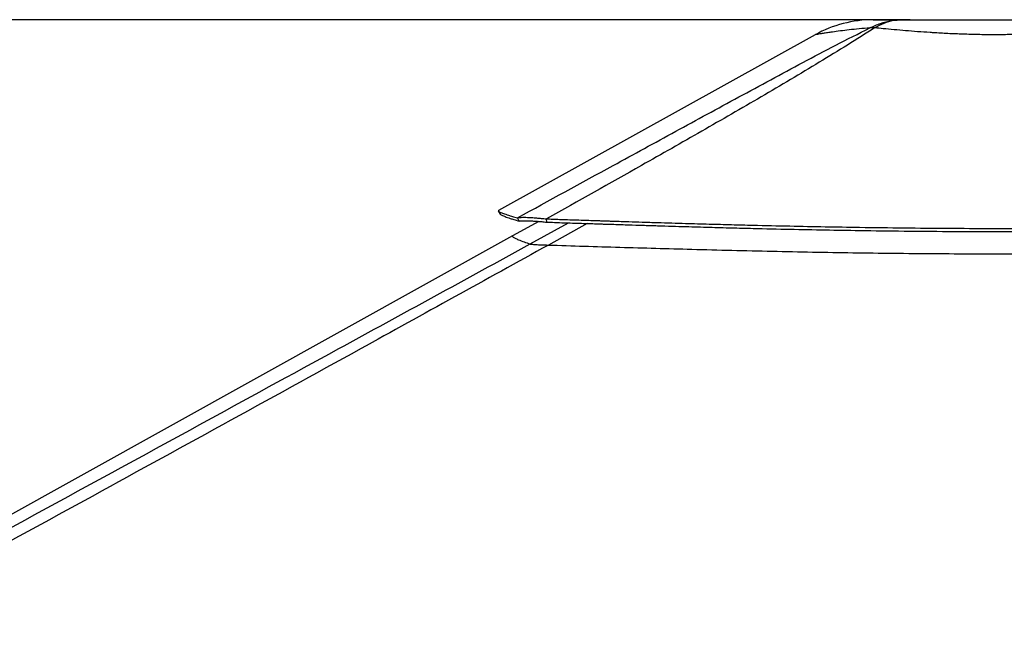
# Model space of a CAD drawing. Header units: millimetres. Extents: x 1591 to 17407, y 888 to 16227.
# Tile 22 of 78: x 5238 to 6322, y 6574 to 7271. Entities that reach past the tile are written whole.
import ezdxf

# ---------------------------------------------------------------- set-up
doc = ezdxf.new("R2010")
doc.units = ezdxf.units.MM
doc.layers.add('COMPONENT_GEOMETRY', color=7, linetype='Continuous')

msp = doc.modelspace()

# ---------------------------------------------------------------- linework, layer by layer
at = {"color": 7, "linetype": 'Continuous', "lineweight": 25, "ltscale": 2}
for p, q in [((6113.5, 7254.4), (5764.9, 7060.8)), ((5809.4, 7048.9), (5780.6, 7032.9)), ((5787.7, 7049.3), (5785.9, 7052.9)), ((5818.3, 7048.1), (5818, 7051.7)), ((5780.6, 7032.9), (4957.5, 6575.7))]:
    msp.add_line(p, q, dxfattribs=at)
at = {"color": 8, "linetype": 'Continuous', "lineweight": 25, "ltscale": 2}
for p, q in [((5799.8, 7024.1), (5842.2, 7047.3)), ((5862.5, 7046.7), (5820, 7022.9))]:
    msp.add_line(p, q, dxfattribs=at)
at = {"color": 7, "linetype": 'Continuous', "lineweight": 25, "ltscale": 2, "flags": 128}
msp.add_lwpolyline([(5764.8, 7060.5), (5765.8, 7058.8), (5766.8, 7057)], dxfattribs=at)
at = {"color": 7, "linetype": 'Continuous', "lineweight": 25, "ltscale": 4}
for centre, radius, start, end in [((6177.6, 7139), 132, 90, 119.0503), ((6176.4, 7212.7), 49.4, 86.9769, 93.0231)]:
    msp.add_arc(centre, radius, start, end, dxfattribs=at)
at = {"color": 7, "linetype": 'Continuous', "lineweight": 25, "ltscale": 2}
for points, knots in [([(6173.8, 7262), (6177.7, 7263.8), (6185.4, 7267.4), (6197.7, 7270.4), (6206.1, 7270.8), (6210.3, 7271)], [0, 0, 0, 0, 0.3304613, 0.6637083, 1, 1, 1, 1]), ([(6177.6, 7271), (6177.8, 7271), (6178.1, 7271), (6180.9, 7271), (6185.3, 7271), (6191.7, 7271), (6199.8, 7271), (6206.8, 7271), (6210.3, 7271)], [0, 0, 0, 0, 0.167048, 0.334737, 0.501952, 0.667847, 0.834267, 1, 1, 1, 1]), ([(6210.3, 7271), (6206.8, 7270.8), (6199.7, 7270.4), (6189.1, 7267.4), (6182.4, 7263.8), (6179, 7262)], [0, 0, 0, 0, 0.336292, 0.669539, 1, 1, 1, 1]), ([(6210.3, 7271), (6214.3, 7271), (6221, 7271), (6231.2, 7271), (6242.9, 7271), (6257.6, 7271), (6275.1, 7271), (6290.1, 7271), (6302.2, 7271), (6312, 7271), (6322.9, 7271), (6335.8, 7271), (6350.4, 7271), (6363.4, 7271), (6374.6, 7271), (6386.2, 7271), (6399.4, 7271), (6408.5, 7271), (6412.9, 7271)], [0, 0, 0, 0, 0.068541, 0.115176, 0.161813, 0.248997, 0.33256, 0.410256, 0.459449, 0.500033, 0.546418, 0.609271, 0.680175, 0.751069, 0.794319, 0.843958, 0.925587, 1, 1, 1, 1]), ([(5785.9, 7052.9), (5821, 7072.1), (5878.9, 7103.7), (5960.1, 7148.1), (6017.9, 7179.6), (6064.7, 7204.9), (6100.2, 7224), (6136.2, 7243.1), (6161.3, 7255.7), (6173.8, 7262)], [0, 0, 0, 0, 0.277695, 0.458139, 0.638581, 0.728875, 0.819168, 0.909591, 1, 1, 1, 1]), ([(6179, 7262), (6169.2, 7255.7), (6149.5, 7243.2), (6118.3, 7224.1), (6086.6, 7205.1), (6043.5, 7179.7), (5988.9, 7148.2), (5910.1, 7103.4), (5852.9, 7071.3), (5818, 7051.7)], [0, 0, 0, 0, 0.089551, 0.179116, 0.26887, 0.358625, 0.538477, 0.718332, 1, 1, 1, 1]), ([(6444.2, 7262), (6440.4, 7261.6), (6432.8, 7260.9), (6422.2, 7260), (6413.3, 7259.2), (6406.2, 7258.6), (6398.9, 7258), (6391.2, 7257.4), (6381.5, 7256.8), (6370.9, 7256.1), (6357.1, 7255.4), (6342.8, 7254.9), (6329.3, 7254.6), (6319.3, 7254.5), (6308.7, 7254.4), (6297.8, 7254.5), (6286.8, 7254.7), (6278.5, 7255), (6270.2, 7255.3), (6261.9, 7255.6), (6253.7, 7256.1), (6246.5, 7256.5), (6237.3, 7257.1), (6226.3, 7257.8), (6213.1, 7258.9), (6200.4, 7260), (6189, 7261.1), (6182.2, 7261.7), (6179, 7262)], [0, 0, 0, 0, 0.055011, 0.110324, 0.138656, 0.167049, 0.195629, 0.224275, 0.255079, 0.302654, 0.33876, 0.399529, 0.448782, 0.474348, 0.499966, 0.555006, 0.582663, 0.610797, 0.638998, 0.667618, 0.696453, 0.72536, 0.744894, 0.796165, 0.847971, 0.900554, 0.953668, 1, 1, 1, 1]), ([(5764.9, 7060.5), (5764.9, 7060.5), (5764.8, 7060.4), (5765.4, 7060), (5766.6, 7059.3), (5768.4, 7058.5), (5770.6, 7057.7), (5773, 7056.8), (5775.6, 7056), (5778.1, 7055.2), (5780.4, 7054.5), (5783, 7053.7), (5784.9, 7053.2), (5785.9, 7052.9)], [0, 0, 0, 0, 0.0078489, 0.1339169, 0.2629871, 0.3960621, 0.4968786, 0.6012405, 0.7102609, 0.7772831, 0.8470774, 0.9206681, 1, 1, 1, 1]), ([(5766.8, 7057), (5766.8, 7057), (5766.8, 7056.9), (5767.3, 7056.5), (5768.5, 7055.8), (5770.3, 7055), (5772.5, 7054.2), (5774.9, 7053.3), (5777.4, 7052.4), (5779.9, 7051.6), (5782.1, 7050.9), (5784.7, 7050.1), (5786.7, 7049.6), (5787.7, 7049.3)], [0, 0, 0, 0, 0.006014, 0.132303, 0.261602, 0.394916, 0.495917, 0.600472, 0.709698, 0.776848, 0.846777, 0.920511, 1, 1, 1, 1]), ([(5785.9, 7052.9), (5787.1, 7053.1), (5789, 7053.4), (5793.2, 7053.5), (5797, 7053.4), (5801.6, 7053.2), (5806.7, 7052.8), (5812.2, 7052.3), (5816.1, 7051.9), (5818, 7051.7)], [0, 0, 0, 0, 0.238364, 0.366381, 0.491327, 0.620537, 0.750446, 0.873243, 1, 1, 1, 1]), ([(5787.7, 7049.3), (5788.8, 7049.4), (5790.5, 7049.7), (5794.4, 7049.7), (5798.1, 7049.7), (5802.4, 7049.5), (5807.3, 7049.1), (5812.6, 7048.7), (5816.4, 7048.3), (5818.3, 7048.1)], [0, 0, 0, 0, 0.239235, 0.367231, 0.491923, 0.620763, 0.750358, 0.873051, 1, 1, 1, 1]), ([(5818, 7051.7), (5820.2, 7051.7), (5824.9, 7051.5), (5832.6, 7051.2), (5841.5, 7050.9), (5851.1, 7050.6), (5860.2, 7050.3), (5868.5, 7050), (5875.5, 7049.8), (5881.5, 7049.6), (5886.8, 7049.4), (5895.7, 7049.1), (5907.9, 7048.7), (5923.9, 7048.2), (5939.7, 7047.7), (5955.7, 7047.3), (5974.6, 7046.7), (5996.5, 7046.1), (6021.3, 7045.4), (6050.8, 7044.7), (6085.2, 7043.9), (6124.2, 7043.1), (6166.2, 7042.4), (6211.2, 7041.8), (6259.5, 7041.4), (6307, 7041.2), (6358.3, 7041.2), (6413.6, 7041.6), (6473.2, 7042.4), (6533.4, 7043.5), (6584.5, 7044.8), (6626.6, 7046.1), (6659.8, 7047.2), (6693.7, 7048.4), (6728.7, 7049.8), (6765.1, 7051.3), (6789.8, 7052.4), (6802.5, 7053)], [0, 0, 0, 0, 0.006631, 0.014557, 0.023791, 0.034233, 0.043897, 0.052034, 0.059644, 0.065369, 0.070697, 0.075849, 0.092793, 0.108069, 0.125091, 0.141209, 0.156776, 0.18317, 0.208079, 0.23214, 0.273167, 0.312549, 0.350677, 0.400326, 0.448841, 0.496596, 0.543867, 0.603733, 0.663715, 0.724303, 0.786083, 0.819146, 0.852928, 0.887531, 0.923333, 0.960579, 1, 1, 1, 1]), ([(5818.3, 7048.1), (5820.4, 7048.1), (5825.1, 7047.9), (5832.8, 7047.6), (5841.8, 7047.3), (5851.3, 7047), (5860.5, 7046.7), (5868.7, 7046.5), (5875.7, 7046.2), (5881.7, 7046), (5887, 7045.9), (5895.9, 7045.6), (5908.1, 7045.2), (5924.1, 7044.7), (5939.9, 7044.2), (5955.8, 7043.7), (5974.8, 7043.2), (5996.7, 7042.5), (6021.4, 7041.9), (6050.9, 7041.1), (6085.3, 7040.3), (6124.3, 7039.6), (6166.3, 7038.9), (6211.3, 7038.3), (6259.5, 7037.9), (6307, 7037.7), (6358.3, 7037.7), (6413.5, 7038.1), (6473.1, 7038.9), (6533.2, 7040), (6584.3, 7041.3), (6626.4, 7042.5), (6659.6, 7043.6), (6693.5, 7044.8), (6728.5, 7046.2), (6764.9, 7047.7), (6789.6, 7048.8), (6802.3, 7049.4)], [0, 0, 0, 0, 0.006631, 0.014557, 0.02379, 0.034233, 0.043897, 0.052033, 0.059643, 0.065368, 0.070696, 0.075848, 0.092791, 0.108067, 0.125089, 0.141207, 0.156774, 0.183167, 0.208076, 0.232137, 0.273164, 0.312547, 0.350675, 0.400326, 0.448842, 0.496598, 0.543871, 0.603738, 0.663722, 0.724311, 0.786091, 0.819153, 0.852935, 0.887536, 0.923338, 0.960581, 1, 1, 1, 1]), ([(4977.1, 6574.5), (5078.9, 6630.1), (5282.6, 6741.3), (5556.7, 6891), (5729.3, 6985.5), (5799.8, 7024.1)], [0, 0, 0, 0, 0.371854, 0.743708, 1, 1, 1, 1]), ([(5799.8, 7024.1), (5799.9, 7024), (5800.3, 7024), (5801.5, 7023.8), (5803.4, 7023.7), (5805.9, 7023.5), (5809.1, 7023.3), (5813.6, 7023.2), (5817.4, 7023), (5820, 7022.9)], [0, 0, 0, 0, 0.132146, 0.264137, 0.397822, 0.531294, 0.651527, 0.771829, 1, 1, 1, 1]), ([(5820, 7022.9), (5846.2, 7022.1), (5898.6, 7020.5), (5966, 7018.6), (6022, 7017.1), (6066.3, 7016.1), (6110.8, 7015.2), (6155.3, 7014.5), (6199.9, 7013.9), (6244.5, 7013.5), (6289.2, 7013.3), (6333.9, 7013.2), (6378.5, 7013.4), (6423.2, 7013.7), (6467.8, 7014.3), (6512.3, 7015), (6556.8, 7015.9), (6601.1, 7017), (6645.3, 7018.3), (6693.4, 7019.9), (6745.2, 7021.9), (6782.1, 7023.4), (6800.6, 7024.2)], [0, 0, 0, 0, 0.081045, 0.162088, 0.207274, 0.252459, 0.297646, 0.342833, 0.38802, 0.433207, 0.478395, 0.523583, 0.568771, 0.61396, 0.659148, 0.704337, 0.749526, 0.794715, 0.839905, 0.885094, 0.942547, 1, 1, 1, 1]), ([(5820, 7022.9), (5751, 6984.8), (5581.1, 6890.7), (5308.9, 6741.3), (5105.8, 6630.1), (5004.2, 6574.5)], [0, 0, 0, 0, 0.254407, 0.627203, 1, 1, 1, 1])]:
    msp.add_open_spline(points, degree=3, knots=knots, dxfattribs=at)
at = {"color": 8, "linetype": 'Continuous', "lineweight": 25, "ltscale": 2}
for points, knots in [([(6173.8, 7262), (6169.8, 7261.6), (6161.8, 7260.9), (6151, 7259.8), (6141.2, 7258.6), (6133.9, 7257.6), (6128, 7256.8), (6123.3, 7256.1), (6119, 7255.4), (6115.9, 7254.9), (6113.9, 7254.5), (6113.6, 7254.5), (6113.5, 7254.4)], [0, 0, 0, 0, 0.109934, 0.220674, 0.334106, 0.448539, 0.510261, 0.60542, 0.701229, 0.799111, 0.897718, 1, 1, 1, 1]), ([(5780.6, 7032.8), (5780.5, 7032.7), (5780.1, 7032.6), (5780.9, 7031.8), (5783.1, 7030.5), (5787.2, 7028.7), (5792.7, 7026.5), (5797.6, 7024.8), (5799.8, 7024.1)], [0, 0, 0, 0, 0.07618, 0.258472, 0.440763, 0.623053, 0.832121, 1, 1, 1, 1])]:
    msp.add_open_spline(points, degree=3, knots=knots, dxfattribs=at)
at = {"layer": 'COMPONENT_GEOMETRY', "color": 7, "ltscale": 2}
msp.add_line((6218.1, 7271), (3392.5, 7271), dxfattribs=at)

doc.saveas('drawing.dxf')
